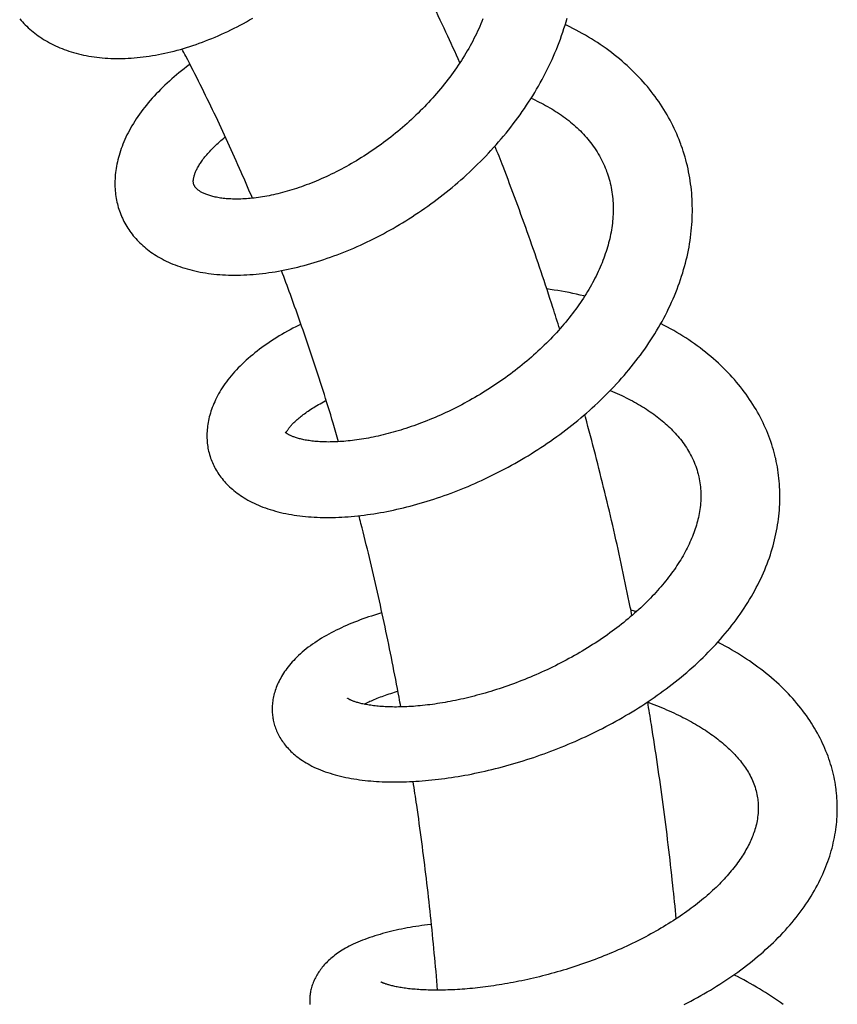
# Model space of a CAD drawing. Header units: millimetres. Extents: x 259 to 1803, y -542 to 1902.
# Tile 42 of 127: x 545 to 601, y 375 to 444. Entities that reach past the tile are written whole.
import ezdxf

# ---------------------------------------------------------------- set-up
doc = ezdxf.new("R2010")
doc.units = ezdxf.units.MM
doc.header["$LTSCALE"] = 30.734
doc.layers.get('0').update_dxf_attribs({"linetype": 'CONTINUOUS'})

msp = doc.modelspace()

# ---------------------------------------------------------------- linework, layer by layer
at = {"color": 7, "linetype": 'CONTINUOUS'}
msp.add_line((556.661, 432.426), (556.65, 432.45), dxfattribs=at)
for points in [[(544.507, 444.031), (544.599, 443.923), (544.694, 443.817), (544.791, 443.713), (544.892, 443.611), (544.995, 443.51), (545.1, 443.411), (545.209, 443.313), (545.32, 443.217), (545.434, 443.123), (545.55, 443.031), (545.669, 442.941), (545.791, 442.852), (545.916, 442.766), (546.043, 442.682), (546.172, 442.599), (546.304, 442.519), (546.439, 442.441), (546.576, 442.366), (546.716, 442.292), (546.858, 442.221), (547.003, 442.151), (547.151, 442.084), (547.302, 442.019), (547.455, 441.957), (547.611, 441.897), (547.77, 441.839), (547.932, 441.784), (548.097, 441.731), (548.264, 441.681), (548.434, 441.634), (548.606, 441.589), (548.781, 441.547), (548.958, 441.508), (549.138, 441.471), (549.32, 441.438), (549.504, 441.407), (549.69, 441.379), (549.878, 441.355), (550.068, 441.333), (550.26, 441.314), (550.453, 441.299), (550.648, 441.286), (550.845, 441.276), (551.042, 441.27), (551.241, 441.267), (551.441, 441.266), (551.643, 441.269), (551.847, 441.275), (552.052, 441.284), (552.26, 441.296), (552.468, 441.311), (552.678, 441.33), (552.89, 441.351), (553.102, 441.376), (553.315, 441.404), (553.529, 441.434), (553.744, 441.468), (553.959, 441.505), (554.175, 441.545), (554.391, 441.588), (554.608, 441.634), (554.825, 441.682), (555.042, 441.734), (555.259, 441.788), (555.477, 441.846), (555.695, 441.906), (555.914, 441.969), (556.133, 442.036), (556.352, 442.105), (556.572, 442.177), (556.792, 442.252), (557.012, 442.33), (557.232, 442.41), (557.453, 442.494), (557.673, 442.581), (557.894, 442.67), (558.114, 442.762), (558.335, 442.856), (558.555, 442.954), (558.774, 443.054), (558.994, 443.157), (559.213, 443.262), (559.432, 443.37), (559.65, 443.481), (559.867, 443.594), (560.084, 443.71), (560.301, 443.828), (560.516, 443.949), (560.731, 444.072)], [(551.622, 430.223), (551.655, 430.15), (551.71, 430.033), (551.768, 429.917), (551.829, 429.803), (551.893, 429.69), (551.96, 429.578), (552.029, 429.467), (552.101, 429.358), (552.176, 429.25), (552.254, 429.143), (552.335, 429.037), (552.418, 428.933), (552.505, 428.83), (552.594, 428.728), (552.686, 428.628), (552.781, 428.529), (552.878, 428.432), (552.979, 428.336), (553.082, 428.242), (553.188, 428.15), (553.297, 428.059), (553.409, 427.969), (553.525, 427.881), (553.643, 427.795), (553.765, 427.71), (553.89, 427.627), (554.019, 427.545), (554.151, 427.465), (554.287, 427.387), (554.425, 427.311), (554.568, 427.236), (554.713, 427.164), (554.862, 427.094), (555.015, 427.026), (555.17, 426.96), (555.329, 426.896), (555.491, 426.835), (555.657, 426.776), (555.825, 426.72), (555.996, 426.666), (556.17, 426.615), (556.347, 426.567), (556.526, 426.521), (556.707, 426.478), (556.891, 426.439), (557.076, 426.402), (557.263, 426.368), (557.453, 426.337), (557.645, 426.308), (557.838, 426.283), (558.035, 426.261), (558.233, 426.241), (558.434, 426.224), (558.637, 426.211), (558.842, 426.2), (559.049, 426.192), (559.257, 426.188), (559.468, 426.186), (559.679, 426.187), (559.892, 426.191), (560.106, 426.198), (560.321, 426.208), (560.537, 426.221), (560.755, 426.237), (560.973, 426.256), (561.192, 426.277), (561.413, 426.301), (561.634, 426.329), (561.855, 426.358), (562.077, 426.391), (562.3, 426.426), (562.523, 426.464), (562.746, 426.505), (562.97, 426.548), (563.193, 426.594), (563.417, 426.643), (563.642, 426.694), (563.867, 426.748), (564.093, 426.805), (564.32, 426.864), (564.547, 426.926), (564.776, 426.991), (565.004, 427.059), (565.234, 427.129), (565.464, 427.202), (565.694, 427.278), (565.924, 427.356), (566.155, 427.437), (566.386, 427.52), (566.617, 427.606), (566.848, 427.695), (567.079, 427.786), (567.311, 427.88), (567.541, 427.976), (567.772, 428.075), (568.003, 428.176), (568.233, 428.28), (568.462, 428.386), (568.691, 428.494), (568.92, 428.605), (569.148, 428.717), (569.375, 428.833), (569.601, 428.95), (569.827, 429.07), (570.052, 429.191), (570.276, 429.316), (570.5, 429.442), (570.723, 429.571), (570.946, 429.703), (571.168, 429.837), (571.39, 429.973), (571.612, 430.112), (571.832, 430.253), (572.052, 430.397), (572.272, 430.543), (572.49, 430.691), (572.708, 430.842), (572.924, 430.995), (573.14, 431.15), (573.355, 431.308), (573.568, 431.467), (573.78, 431.629), (573.991, 431.793), (574.201, 431.959), (574.409, 432.127), (574.615, 432.296), (574.82, 432.468), (575.023, 432.641), (575.225, 432.817), (575.424, 432.994), (575.622, 433.173), (575.818, 433.353), (576.012, 433.535), (576.204, 433.719), (576.394, 433.904), (576.582, 434.092), (576.769, 434.281), (576.954, 434.473), (577.138, 434.667), (577.32, 434.863), (577.5, 435.061), (577.679, 435.261), (577.855, 435.462), (578.03, 435.666), (578.202, 435.871), (578.373, 436.078), (578.541, 436.287), (578.707, 436.498), (578.871, 436.71), (579.032, 436.923), (579.191, 437.138), (579.347, 437.355), (579.501, 437.572), (579.652, 437.791), (579.8, 438.011), (579.946, 438.233), (580.088, 438.455), (580.228, 438.678), (580.365, 438.902), (580.499, 439.127), (580.629, 439.353), (580.757, 439.579), (580.882, 439.806), (581.004, 440.034), (581.123, 440.264), (581.239, 440.494), (581.352, 440.726), (581.463, 440.959), (581.571, 441.194), (581.676, 441.43), (581.778, 441.667), (581.877, 441.905), (581.972, 442.144), (582.065, 442.383), (582.154, 442.623), (582.24, 442.864), (582.322, 443.104), (582.402, 443.346), (582.477, 443.587), (582.55, 443.829), (582.618, 444.07)], [(576.765, 444.026), (576.695, 443.853), (576.622, 443.68), (576.546, 443.507), (576.469, 443.335), (576.389, 443.163), (576.307, 442.992), (576.223, 442.821), (576.137, 442.651), (576.048, 442.481), (575.957, 442.311), (575.864, 442.142), (575.769, 441.973), (575.671, 441.804), (575.572, 441.635), (575.469, 441.467), (575.365, 441.298), (575.258, 441.13), (575.148, 440.962), (575.037, 440.794), (574.923, 440.627), (574.807, 440.46), (574.689, 440.294), (574.568, 440.129), (574.446, 439.964), (574.322, 439.8), (574.196, 439.637), (574.067, 439.474), (573.937, 439.313), (573.805, 439.152), (573.672, 438.993), (573.537, 438.835), (573.4, 438.678), (573.262, 438.522), (573.122, 438.367), (572.98, 438.214), (572.837, 438.062), (572.693, 437.912), (572.547, 437.762), (572.399, 437.614), (572.25, 437.467), (572.099, 437.321), (571.947, 437.176), (571.793, 437.032), (571.637, 436.89), (571.48, 436.748), (571.321, 436.608), (571.161, 436.469), (570.999, 436.332), (570.837, 436.196), (570.673, 436.061), (570.508, 435.929), (570.342, 435.797), (570.175, 435.668), (570.008, 435.54), (569.839, 435.414), (569.67, 435.29), (569.501, 435.168), (569.331, 435.047), (569.16, 434.929), (568.989, 434.813), (568.818, 434.698), (568.647, 434.586), (568.475, 434.475), (568.302, 434.367), (568.129, 434.26), (567.955, 434.154), (567.781, 434.051), (567.606, 433.949), (567.431, 433.85), (567.255, 433.752), (567.079, 433.656), (566.903, 433.562), (566.727, 433.47), (566.551, 433.38), (566.374, 433.291), (566.198, 433.205), (566.022, 433.121), (565.846, 433.039), (565.671, 432.96), (565.496, 432.882), (565.322, 432.807), (565.148, 432.733), (564.976, 432.662), (564.804, 432.594), (564.633, 432.527), (564.463, 432.463), (564.294, 432.401), (564.126, 432.341), (563.958, 432.283), (563.792, 432.227), (563.626, 432.173), (563.461, 432.121), (563.297, 432.072), (563.133, 432.024), (562.971, 431.979), (562.81, 431.935), (562.65, 431.894), (562.491, 431.854), (562.333, 431.817), (562.176, 431.782), (562.021, 431.748), (561.867, 431.717), (561.715, 431.688), (561.565, 431.661), (561.416, 431.635), (561.269, 431.612), (561.124, 431.591), (560.981, 431.572), (560.84, 431.554), (560.701, 431.539), (560.564, 431.525), (560.429, 431.513), (560.297, 431.503), (560.167, 431.495), (560.04, 431.488), (559.915, 431.483), (559.793, 431.48), (559.673, 431.478), (559.555, 431.478), (559.439, 431.48), (559.324, 431.483), (559.212, 431.487), (559.101, 431.493), (558.992, 431.5), (558.886, 431.509), (558.782, 431.519), (558.681, 431.53), (558.582, 431.543), (558.486, 431.556), (558.392, 431.571), (558.301, 431.587), (558.212, 431.604), (558.126, 431.622), (558.043, 431.641), (557.962, 431.66), (557.884, 431.681), (557.808, 431.702), (557.736, 431.724), (557.666, 431.746), (557.599, 431.769), (557.534, 431.793), (557.472, 431.817), (557.412, 431.841), (557.355, 431.866), (557.3, 431.891)], [(590.538, 435.314), (590.495, 435.427), (590.418, 435.624), (590.338, 435.82), (590.255, 436.015), (590.168, 436.21), (590.079, 436.403), (589.985, 436.595), (589.889, 436.785), (589.789, 436.975), (589.687, 437.163), (589.581, 437.35), (589.471, 437.536), (589.359, 437.72), (589.243, 437.903), (589.125, 438.085), (589.003, 438.265), (588.878, 438.443), (588.751, 438.619), (588.62, 438.794), (588.487, 438.967), (588.35, 439.139), (588.21, 439.309), (588.067, 439.477), (587.921, 439.645), (587.771, 439.811), (587.618, 439.975), (587.461, 440.139), (587.302, 440.3), (587.138, 440.461), (586.972, 440.619), (586.802, 440.776), (586.629, 440.931), (586.453, 441.085), (586.273, 441.236), (586.091, 441.386), (585.905, 441.533), (585.717, 441.679), (585.525, 441.823), (585.331, 441.964), (585.134, 442.103), (584.934, 442.24), (584.731, 442.375), (584.526, 442.507), (584.318, 442.637), (584.108, 442.764), (583.896, 442.889), (583.682, 443.011), (583.465, 443.131), (583.246, 443.247), (583.026, 443.362), (582.803, 443.473), (582.578, 443.582), (582.488, 443.624)], [(556.368, 440.857), (556.31, 440.816), (556.129, 440.681), (555.95, 440.544), (555.773, 440.406), (555.599, 440.267), (555.428, 440.127), (555.26, 439.985), (555.095, 439.842), (554.932, 439.698), (554.772, 439.552), (554.615, 439.405), (554.461, 439.257), (554.309, 439.108), (554.161, 438.957), (554.015, 438.805), (553.872, 438.652), (553.732, 438.497), (553.595, 438.341), (553.462, 438.185), (553.331, 438.027), (553.204, 437.868), (553.081, 437.709), (552.961, 437.549), (552.845, 437.389), (552.733, 437.228), (552.625, 437.067), (552.52, 436.906), (552.42, 436.745), (552.323, 436.585), (552.231, 436.424), (552.143, 436.264), (552.058, 436.104), (551.978, 435.944), (551.901, 435.785), (551.828, 435.626), (551.76, 435.467), (551.694, 435.309), (551.633, 435.151), (551.575, 434.994), (551.521, 434.837), (551.471, 434.681), (551.425, 434.526), (551.382, 434.372), (551.342, 434.219), (551.307, 434.066), (551.275, 433.915), (551.246, 433.765), (551.221, 433.616), (551.199, 433.468), (551.181, 433.321), (551.166, 433.175), (551.154, 433.031), (551.145, 432.888), (551.14, 432.746), (551.137, 432.606), (551.138, 432.466), (551.142, 432.329), (551.149, 432.192), (551.158, 432.057), (551.171, 431.924), (551.186, 431.791), (551.205, 431.661), (551.226, 431.531), (551.249, 431.403), (551.276, 431.276), (551.306, 431.15), (551.338, 431.025), (551.373, 430.902), (551.41, 430.779), (551.451, 430.658), (551.494, 430.537)], [(580.117, 438.5), (580.23, 438.45), (580.382, 438.38), (580.533, 438.308), (580.682, 438.235), (580.83, 438.16), (580.976, 438.083), (581.122, 438.005), (581.266, 437.925), (581.409, 437.843), (581.55, 437.76), (581.689, 437.675), (581.826, 437.589), (581.961, 437.501), (582.095, 437.412), (582.226, 437.322), (582.356, 437.23), (582.484, 437.136), (582.61, 437.041), (582.733, 436.944), (582.855, 436.847), (582.975, 436.747), (583.093, 436.646), (583.208, 436.544), (583.322, 436.44), (583.434, 436.334), (583.544, 436.226), (583.652, 436.117), (583.758, 436.006), (583.862, 435.893), (583.964, 435.778), (584.064, 435.66), (584.162, 435.541), (584.258, 435.419), (584.353, 435.295), (584.445, 435.168), (584.535, 435.039), (584.623, 434.907), (584.708, 434.774), (584.791, 434.638), (584.87, 434.501), (584.947, 434.363), (585.021, 434.222), (585.091, 434.081), (585.159, 433.939), (585.223, 433.796), (585.284, 433.652)], [(556.65, 432.45), (556.639, 432.476), (556.628, 432.506), (556.619, 432.535), (556.612, 432.563), (556.606, 432.59), (556.602, 432.618), (556.598, 432.645), (556.596, 432.674), (556.595, 432.704), (556.595, 432.736), (556.596, 432.77), (556.598, 432.806), (556.602, 432.843), (556.607, 432.883), (556.614, 432.924), (556.623, 432.968), (556.633, 433.013), (556.645, 433.06), (556.659, 433.108), (556.674, 433.158), (556.692, 433.209), (556.711, 433.262), (556.731, 433.315), (556.754, 433.37), (556.778, 433.426), (556.805, 433.483), (556.833, 433.542), (556.864, 433.603), (556.897, 433.665), (556.932, 433.729), (556.97, 433.793), (557.01, 433.859), (557.051, 433.926), (557.095, 433.993), (557.141, 434.062), (557.189, 434.131), (557.239, 434.201), (557.292, 434.272), (557.348, 434.344), (557.406, 434.417), (557.466, 434.492), (557.53, 434.568), (557.596, 434.645), (557.665, 434.723), (557.737, 434.802), (557.812, 434.882), (557.889, 434.963), (557.969, 435.045), (558.052, 435.127), (558.138, 435.211), (558.227, 435.294), (558.318, 435.378), (558.413, 435.463), (558.509, 435.548), (558.609, 435.634), (558.712, 435.719), (558.817, 435.805), (558.825, 435.812)], [(590.775, 434.608), (590.712, 434.809), (590.646, 435.009), (590.576, 435.208), (590.538, 435.314)], [(591.148, 428.366), (591.184, 428.59), (591.216, 428.814), (591.244, 429.037), (591.269, 429.261), (591.29, 429.484), (591.308, 429.706), (591.322, 429.929), (591.333, 430.15), (591.341, 430.371), (591.345, 430.592), (591.345, 430.812), (591.342, 431.031), (591.335, 431.249), (591.326, 431.467), (591.312, 431.683), (591.296, 431.899), (591.275, 432.114), (591.252, 432.328), (591.225, 432.54), (591.195, 432.752), (591.162, 432.962), (591.125, 433.172), (591.085, 433.38), (591.041, 433.587), (590.995, 433.793), (590.945, 433.999), (590.892, 434.203), (590.835, 434.406), (590.775, 434.608)], [(585.377, 433.411), (585.411, 433.318), (585.461, 433.173), (585.507, 433.026), (585.551, 432.878), (585.592, 432.729), (585.629, 432.58), (585.663, 432.429), (585.694, 432.277), (585.722, 432.125), (585.747, 431.972), (585.769, 431.818), (585.787, 431.663), (585.802, 431.508), (585.815, 431.353), (585.824, 431.198), (585.83, 431.042), (585.833, 430.886), (585.834, 430.73), (585.831, 430.575), (585.825, 430.419), (585.817, 430.264), (585.806, 430.108), (585.792, 429.953), (585.775, 429.798), (585.756, 429.642), (585.734, 429.487), (585.709, 429.332), (585.682, 429.179), (585.653, 429.026), (585.621, 428.875), (585.587, 428.725), (585.551, 428.576), (585.513, 428.426), (585.472, 428.276), (585.428, 428.124), (585.382, 427.972), (585.333, 427.82), (585.282, 427.667), (585.229, 427.514), (585.172, 427.36), (585.114, 427.206), (585.053, 427.052), (584.99, 426.898), (584.924, 426.744), (584.855, 426.589), (584.785, 426.434), (584.711, 426.279), (584.636, 426.124), (584.558, 425.969), (584.477, 425.814), (584.395, 425.659), (584.31, 425.504), (584.222, 425.349), (584.133, 425.195), (584.041, 425.041), (583.948, 424.888), (583.852, 424.735), (583.754, 424.583), (583.654, 424.431), (583.552, 424.28), (583.448, 424.129), (583.342, 423.979), (583.233, 423.828), (583.122, 423.677), (583.008, 423.526), (582.891, 423.375), (582.772, 423.224), (582.651, 423.073), (582.528, 422.922), (582.402, 422.772), (582.274, 422.623), (582.145, 422.474), (582.013, 422.325), (581.879, 422.178), (581.743, 422.031), (581.605, 421.884), (581.465, 421.739), (581.324, 421.594), (581.18, 421.45), (581.035, 421.308), (580.889, 421.166), (580.74, 421.025), (580.591, 420.886), (580.439, 420.747), (580.287, 420.61), (580.132, 420.474), (579.977, 420.339), (579.82, 420.206), (579.661, 420.073), (579.5, 419.941), (579.338, 419.81), (579.174, 419.68), (579.008, 419.551), (578.841, 419.423), (578.672, 419.297), (578.502, 419.171), (578.331, 419.047), (578.158, 418.923), (577.984, 418.802), (577.809, 418.681), (577.633, 418.562), (577.456, 418.445), (577.278, 418.329), (577.1, 418.215), (576.921, 418.102), (576.741, 417.991), (576.56, 417.882), (576.38, 417.774), (576.198, 417.668), (576.016, 417.564), (575.834, 417.461), (575.651, 417.36), (575.468, 417.261), (575.284, 417.164), (575.1, 417.068), (574.915, 416.973), (574.73, 416.881), (574.545, 416.79), (574.359, 416.701), (574.173, 416.613), (573.986, 416.527), (573.8, 416.443), (573.613, 416.36), (573.426, 416.28), (573.239, 416.201), (573.053, 416.124), (572.866, 416.049), (572.681, 415.975), (572.495, 415.904), (572.31, 415.835), (572.126, 415.767), (571.943, 415.702), (571.76, 415.638), (571.578, 415.576), (571.397, 415.516), (571.216, 415.459), (571.037, 415.403), (570.858, 415.349), (570.681, 415.297), (570.504, 415.246), (570.328, 415.198), (570.153, 415.152), (569.979, 415.107), (569.807, 415.064), (569.635, 415.023), (569.464, 414.984), (569.294, 414.947), (569.125, 414.911), (568.958, 414.878), (568.792, 414.846), (568.628, 414.816), (568.465, 414.787), (568.303, 414.761), (568.143, 414.736), (567.985, 414.714), (567.829, 414.692), (567.675, 414.673), (567.523, 414.655), (567.373, 414.64), (567.225, 414.625), (567.079, 414.613), (566.936, 414.602), (566.795, 414.593), (566.656, 414.585), (566.52, 414.579), (566.386, 414.574), (566.255, 414.571), (566.126, 414.569), (565.999, 414.568), (565.874, 414.569), (565.752, 414.572), (565.632, 414.575), (565.514, 414.58), (565.397, 414.587), (565.284, 414.594), (565.173, 414.603), (565.064, 414.613), (564.959, 414.623), (564.856, 414.635), (564.755, 414.648), (564.658, 414.662), (564.563, 414.677), (564.471, 414.692), (564.383, 414.708), (564.297, 414.725), (564.214, 414.743), (564.133, 414.761), (564.056, 414.779), (563.982, 414.799), (563.911, 414.818), (563.843, 414.838), (563.778, 414.858), (563.715, 414.878), (563.656, 414.898), (563.6, 414.918), (563.546, 414.939), (563.495, 414.959), (563.448, 414.979), (563.402, 414.998)], [(585.284, 433.652), (585.341, 433.508), (585.377, 433.411)], [(557.3, 431.891), (557.247, 431.917), (557.197, 431.943), (557.149, 431.969), (557.103, 431.996), (557.06, 432.023), (557.019, 432.049), (556.98, 432.076), (556.943, 432.103), (556.909, 432.13), (556.877, 432.157), (556.847, 432.184), (556.82, 432.211), (556.794, 432.237), (556.77, 432.263), (556.748, 432.29), (556.728, 432.316), (556.71, 432.343), (556.692, 432.37), (556.676, 432.397), (556.661, 432.426)], [(551.494, 430.537), (551.54, 430.418), (551.588, 430.299), (551.622, 430.223)], [(557.741, 413.633), (557.763, 413.561), (557.799, 413.453), (557.838, 413.346), (557.88, 413.24), (557.924, 413.134), (557.971, 413.029), (558.021, 412.925), (558.073, 412.821), (558.129, 412.718), (558.187, 412.616), (558.249, 412.514), (558.313, 412.413), (558.38, 412.313), (558.45, 412.214), (558.523, 412.116), (558.599, 412.018), (558.679, 411.921), (558.761, 411.826), (558.846, 411.731), (558.935, 411.637), (559.027, 411.545), (559.122, 411.453), (559.22, 411.363), (559.321, 411.274), (559.426, 411.186), (559.535, 411.099), (559.646, 411.013), (559.762, 410.929), (559.881, 410.846), (560.004, 410.765), (560.13, 410.685), (560.261, 410.607), (560.395, 410.53), (560.534, 410.455), (560.676, 410.381), (560.822, 410.309), (560.973, 410.24), (561.127, 410.172), (561.285, 410.106), (561.447, 410.043), (561.612, 409.982), (561.781, 409.923), (561.953, 409.867), (562.129, 409.813), (562.307, 409.762), (562.488, 409.714), (562.672, 409.668), (562.858, 409.625), (563.046, 409.585), (563.236, 409.548), (563.427, 409.514), (563.62, 409.483), (563.814, 409.454), (564.01, 409.428), (564.207, 409.405), (564.407, 409.384), (564.608, 409.366), (564.812, 409.35), (565.017, 409.338), (565.225, 409.328), (565.434, 409.32), (565.644, 409.315), (565.856, 409.313), (566.07, 409.313), (566.284, 409.316), (566.5, 409.321), (566.717, 409.329), (566.935, 409.34), (567.154, 409.352), (567.375, 409.368), (567.596, 409.385), (567.818, 409.406), (568.042, 409.428), (568.265, 409.453), (568.49, 409.48), (568.715, 409.51), (568.941, 409.542), (569.168, 409.576), (569.395, 409.613), (569.622, 409.652), (569.85, 409.693), (570.078, 409.737), (570.307, 409.782), (570.536, 409.831), (570.766, 409.881), (570.997, 409.934), (571.23, 409.989), (571.463, 410.047), (571.697, 410.107), (571.931, 410.169), (572.167, 410.234), (572.402, 410.301), (572.639, 410.371), (572.875, 410.443), (573.112, 410.517), (573.35, 410.593), (573.588, 410.672), (573.825, 410.753), (574.063, 410.836), (574.301, 410.921), (574.539, 411.009), (574.777, 411.099), (575.014, 411.191), (575.251, 411.285), (575.488, 411.381), (575.724, 411.479), (575.96, 411.58), (576.195, 411.682), (576.43, 411.787), (576.664, 411.893), (576.898, 412.002), (577.131, 412.113), (577.364, 412.226), (577.597, 412.341), (577.829, 412.458), (578.061, 412.578), (578.293, 412.7), (578.524, 412.825), (578.755, 412.951), (578.985, 413.08), (579.215, 413.211), (579.444, 413.344), (579.673, 413.479), (579.901, 413.617), (580.127, 413.756), (580.353, 413.898), (580.578, 414.041), (580.801, 414.187), (581.024, 414.334), (581.245, 414.484), (581.464, 414.635), (581.683, 414.788), (581.899, 414.943), (582.115, 415.1), (582.328, 415.258), (582.54, 415.418), (582.75, 415.58), (582.958, 415.744), (583.165, 415.909), (583.369, 416.075), (583.572, 416.244), (583.773, 416.414), (583.973, 416.587), (584.171, 416.761), (584.369, 416.938), (584.564, 417.117), (584.758, 417.297), (584.95, 417.48), (585.141, 417.665), (585.329, 417.851), (585.516, 418.039), (585.7, 418.229), (585.882, 418.42), (586.062, 418.613), (586.24, 418.808), (586.415, 419.004), (586.588, 419.202), (586.759, 419.401), (586.927, 419.602), (587.093, 419.804), (587.255, 420.007), (587.416, 420.212), (587.573, 420.417), (587.728, 420.624), (587.879, 420.832), (588.028, 421.041), (588.173, 421.251), (588.316, 421.462), (588.455, 421.674), (588.592, 421.886), (588.725, 422.1), (588.856, 422.315), (588.984, 422.531), (589.109, 422.749), (589.231, 422.968), (589.35, 423.188), (589.466, 423.409), (589.579, 423.632), (589.689, 423.855), (589.795, 424.079), (589.899, 424.304), (589.999, 424.529), (590.095, 424.755), (590.188, 424.981), (590.277, 425.208), (590.363, 425.434), (590.445, 425.661), (590.524, 425.888), (590.599, 426.115), (590.67, 426.342), (590.738, 426.568), (590.802, 426.795), (590.862, 427.02), (590.919, 427.245), (590.972, 427.47), (591.021, 427.695), (591.067, 427.919), (591.11, 428.143), (591.148, 428.366)], [(583.849, 424.73), (583.791, 424.744), (583.534, 424.803), (583.276, 424.86), (583.017, 424.915), (582.758, 424.967), (582.498, 425.016), (582.237, 425.063), (581.976, 425.108), (581.714, 425.15), (581.451, 425.19), (581.212, 425.224)], [(564.093, 422.767), (563.926, 422.685), (563.727, 422.585), (563.53, 422.483), (563.336, 422.379), (563.144, 422.274), (562.955, 422.167), (562.769, 422.06), (562.585, 421.951), (562.404, 421.84), (562.226, 421.729), (562.05, 421.615), (561.877, 421.501), (561.706, 421.384), (561.538, 421.266), (561.371, 421.146), (561.207, 421.024), (561.045, 420.9), (560.886, 420.775), (560.729, 420.648), (560.576, 420.52), (560.425, 420.39), (560.278, 420.258), (560.133, 420.126), (559.993, 419.992), (559.856, 419.857), (559.722, 419.721), (559.593, 419.585), (559.467, 419.447), (559.345, 419.309), (559.228, 419.171), (559.114, 419.032), (559.005, 418.892), (558.9, 418.753), (558.799, 418.613), (558.702, 418.474), (558.61, 418.335), (558.523, 418.196), (558.439, 418.058), (558.36, 417.92), (558.285, 417.783), (558.214, 417.647), (558.147, 417.511), (558.084, 417.376), (558.025, 417.241), (557.969, 417.107), (557.917, 416.973), (557.869, 416.84), (557.824, 416.708), (557.783, 416.577), (557.745, 416.446), (557.711, 416.316), (557.68, 416.187), (557.652, 416.059), (557.628, 415.932), (557.607, 415.805), (557.589, 415.68), (557.574, 415.556), (557.562, 415.432), (557.553, 415.31), (557.547, 415.188), (557.544, 415.068), (557.543, 414.948), (557.546, 414.83), (557.551, 414.713), (557.559, 414.597), (557.57, 414.482), (557.584, 414.368), (557.6, 414.255), (557.618, 414.144), (557.64, 414.033), (557.664, 413.923), (557.69, 413.814)], [(597.119, 413.523), (597.09, 413.641), (597.04, 413.833), (596.986, 414.024), (596.93, 414.215), (596.87, 414.406), (596.806, 414.596), (596.739, 414.786), (596.669, 414.975), (596.595, 415.163), (596.518, 415.351), (596.438, 415.538), (596.354, 415.724), (596.267, 415.909), (596.176, 416.094), (596.082, 416.278), (595.985, 416.461), (595.884, 416.644), (595.78, 416.825), (595.673, 417.005), (595.562, 417.185), (595.448, 417.362), (595.331, 417.539), (595.211, 417.715), (595.087, 417.889), (594.96, 418.063), (594.829, 418.235), (594.695, 418.406), (594.558, 418.576), (594.417, 418.745), (594.272, 418.913), (594.124, 419.08), (593.972, 419.245), (593.817, 419.409), (593.659, 419.572), (593.496, 419.733), (593.331, 419.893), (593.162, 420.052), (592.989, 420.209), (592.813, 420.364), (592.634, 420.518), (592.451, 420.669), (592.266, 420.82), (592.077, 420.968), (591.885, 421.114), (591.69, 421.258), (591.493, 421.4), (591.293, 421.54), (591.09, 421.677), (590.885, 421.813), (590.678, 421.945), (590.469, 422.075), (590.257, 422.203), (590.043, 422.328), (589.827, 422.451), (589.609, 422.572), (589.388, 422.69), (589.165, 422.806), (589.146, 422.816)], [(585.622, 418.149), (585.782, 418.083), (585.946, 418.013), (586.107, 417.943), (586.266, 417.872), (586.422, 417.799), (586.576, 417.726), (586.728, 417.652), (586.877, 417.577), (587.025, 417.502), (587.17, 417.424), (587.314, 417.346), (587.456, 417.267), (587.597, 417.186), (587.735, 417.104), (587.872, 417.021), (588.007, 416.937), (588.14, 416.852), (588.271, 416.766), (588.4, 416.68), (588.526, 416.592), (588.65, 416.503), (588.773, 416.414), (588.893, 416.323), (589.011, 416.232), (589.126, 416.14), (589.24, 416.047), (589.351, 415.953), (589.46, 415.859), (589.566, 415.764), (589.67, 415.668), (589.771, 415.572), (589.87, 415.475), (589.968, 415.377), (590.063, 415.278), (590.157, 415.177), (590.249, 415.075), (590.34, 414.971), (590.429, 414.864), (590.517, 414.756), (590.603, 414.645), (590.688, 414.532), (590.771, 414.417), (590.852, 414.299), (590.931, 414.18), (591.007, 414.058), (591.082, 413.935), (591.154, 413.809), (591.223, 413.682), (591.289, 413.553), (591.353, 413.422), (591.413, 413.29), (591.471, 413.157), (591.525, 413.023), (591.576, 412.887), (591.623, 412.751), (591.668, 412.614), (591.708, 412.477), (591.746, 412.339), (591.771, 412.24)], [(563.048, 415.205), (563.055, 415.219), (563.066, 415.241), (563.078, 415.265), (563.093, 415.291), (563.109, 415.319), (563.127, 415.349), (563.147, 415.38), (563.169, 415.413), (563.193, 415.448), (563.219, 415.485), (563.247, 415.523), (563.278, 415.562), (563.31, 415.603), (563.345, 415.645), (563.383, 415.689), (563.422, 415.733), (563.464, 415.779), (563.507, 415.826), (563.554, 415.873), (563.603, 415.922), (563.654, 415.973), (563.709, 416.024), (563.766, 416.077), (563.827, 416.132), (563.89, 416.187), (563.957, 416.243), (564.027, 416.301), (564.099, 416.359), (564.175, 416.419), (564.253, 416.478), (564.334, 416.539), (564.419, 416.6), (564.506, 416.662), (564.596, 416.725), (564.69, 416.787), (564.786, 416.851), (564.885, 416.914), (564.987, 416.978), (565.091, 417.042), (565.199, 417.106), (565.31, 417.17), (565.423, 417.235), (565.539, 417.299), (565.657, 417.363), (565.778, 417.427), (565.847, 417.462)], [(563.402, 414.998), (563.36, 415.018), (563.32, 415.037), (563.282, 415.056), (563.247, 415.075), (563.213, 415.094), (563.182, 415.112), (563.153, 415.13), (563.127, 415.147), (563.103, 415.164), (563.081, 415.179), (563.062, 415.194), (563.045, 415.208), (563.03, 415.22), (563.018, 415.231), (563.008, 415.241), (563, 415.249), (562.994, 415.256)], [(557.69, 413.814), (557.72, 413.707), (557.741, 413.633)], [(597.227, 413.026), (597.187, 413.22), (597.145, 413.413), (597.119, 413.523)], [(596.704, 406.514), (596.774, 406.723), (596.841, 406.931), (596.904, 407.139), (596.964, 407.347), (597.02, 407.554), (597.072, 407.761), (597.121, 407.967), (597.166, 408.174), (597.208, 408.381), (597.246, 408.587), (597.281, 408.794), (597.313, 409), (597.341, 409.207), (597.366, 409.413), (597.387, 409.619), (597.404, 409.824), (597.418, 410.029), (597.429, 410.234), (597.437, 410.438), (597.441, 410.641), (597.441, 410.844), (597.438, 411.046), (597.432, 411.247), (597.422, 411.448), (597.41, 411.648), (597.393, 411.847), (597.374, 412.046), (597.351, 412.244), (597.325, 412.44), (597.295, 412.636), (597.263, 412.832), (597.227, 413.026)], [(591.77, 412.24), (591.792, 412.145), (591.821, 412.008), (591.847, 411.869), (591.87, 411.729), (591.889, 411.588), (591.905, 411.446), (591.918, 411.304), (591.927, 411.161), (591.934, 411.017), (591.936, 410.874), (591.936, 410.73), (591.932, 410.587), (591.926, 410.444), (591.916, 410.301), (591.903, 410.16), (591.887, 410.019), (591.869, 409.878), (591.848, 409.738), (591.824, 409.599), (591.797, 409.459), (591.767, 409.321), (591.735, 409.183), (591.701, 409.046), (591.665, 408.911), (591.626, 408.778), (591.586, 408.646), (591.543, 408.515), (591.499, 408.385), (591.452, 408.254), (591.402, 408.123), (591.35, 407.99), (591.295, 407.857), (591.238, 407.724), (591.178, 407.59), (591.116, 407.456), (591.052, 407.321), (590.985, 407.186), (590.915, 407.052), (590.843, 406.917), (590.769, 406.781), (590.693, 406.646), (590.613, 406.511), (590.532, 406.375), (590.448, 406.24), (590.362, 406.104), (590.273, 405.968), (590.182, 405.832), (590.089, 405.697), (589.993, 405.562), (589.896, 405.427), (589.796, 405.292), (589.694, 405.158), (589.59, 405.025), (589.484, 404.891), (589.376, 404.758), (589.266, 404.626), (589.153, 404.493), (589.037, 404.36), (588.919, 404.227), (588.799, 404.093), (588.676, 403.96), (588.55, 403.827), (588.422, 403.694), (588.292, 403.561), (588.159, 403.429), (588.024, 403.297), (587.887, 403.165), (587.748, 403.034), (587.606, 402.903), (587.463, 402.773), (587.317, 402.643), (587.17, 402.514), (587.021, 402.386), (586.869, 402.259), (586.716, 402.132), (586.562, 402.007), (586.405, 401.882), (586.247, 401.758), (586.088, 401.636), (585.926, 401.514), (585.764, 401.393), (585.599, 401.273), (585.433, 401.154), (585.265, 401.036), (585.095, 400.919), (584.924, 400.803), (584.751, 400.687), (584.577, 400.573), (584.401, 400.459), (584.223, 400.347), (584.044, 400.236), (583.864, 400.125), (583.682, 400.016), (583.498, 399.908), (583.314, 399.801), (583.128, 399.696), (582.942, 399.591), (582.754, 399.488), (582.566, 399.387), (582.377, 399.287), (582.188, 399.188), (581.997, 399.091), (581.807, 398.995), (581.615, 398.901), (581.423, 398.808), (581.231, 398.717), (581.038, 398.627), (580.844, 398.539), (580.651, 398.452), (580.456, 398.367), (580.262, 398.283), (580.066, 398.201), (579.871, 398.12), (579.675, 398.041), (579.478, 397.963), (579.281, 397.887), (579.084, 397.812), (578.886, 397.738), (578.689, 397.666), (578.491, 397.596), (578.294, 397.527), (578.096, 397.46), (577.899, 397.395), (577.703, 397.331), (577.507, 397.269), (577.311, 397.208), (577.116, 397.15), (576.921, 397.093), (576.728, 397.037), (576.535, 396.984), (576.344, 396.932), (576.154, 396.882), (575.965, 396.834), (575.777, 396.787), (575.59, 396.742), (575.404, 396.699), (575.218, 396.657), (575.033, 396.617), (574.849, 396.579), (574.665, 396.542), (574.483, 396.506), (574.302, 396.473), (574.122, 396.44), (573.943, 396.41), (573.765, 396.381), (573.588, 396.353), (573.413, 396.327), (573.24, 396.303), (573.068, 396.28), (572.898, 396.259), (572.73, 396.24), (572.563, 396.222), (572.399, 396.205), (572.236, 396.19), (572.076, 396.177), (571.917, 396.165), (571.761, 396.154), (571.608, 396.145), (571.457, 396.137), (571.309, 396.131), (571.163, 396.126), (571.019, 396.123), (570.878, 396.12), (570.739, 396.119), (570.602, 396.119), (570.468, 396.121), (570.335, 396.123), (570.205, 396.127), (570.077, 396.132), (569.952, 396.138), (569.829, 396.145), (569.708, 396.153), (569.591, 396.163), (569.476, 396.173), (569.364, 396.184), (569.255, 396.196), (569.149, 396.208), (569.045, 396.222), (568.945, 396.236), (568.848, 396.251), (568.754, 396.267), (568.663, 396.283), (568.576, 396.299), (568.491, 396.316), (568.41, 396.334), (568.332, 396.351), (568.257, 396.369), (568.186, 396.387), (568.118, 396.405), (568.053, 396.423), (567.991, 396.442), (567.932, 396.46), (567.877, 396.478), (567.824, 396.496), (567.774, 396.513), (567.727, 396.531), (567.683, 396.548), (567.641, 396.565), (567.602, 396.581)], [(562.148, 395.271), (562.161, 395.206), (562.181, 395.111), (562.204, 395.017), (562.229, 394.923), (562.257, 394.83), (562.288, 394.736), (562.321, 394.643), (562.357, 394.55), (562.395, 394.457), (562.436, 394.365), (562.48, 394.273), (562.526, 394.181), (562.575, 394.089), (562.627, 393.998), (562.682, 393.908), (562.74, 393.817), (562.8, 393.728), (562.864, 393.639), (562.93, 393.55), (563, 393.462), (563.072, 393.375), (563.147, 393.288), (563.226, 393.202), (563.308, 393.117), (563.393, 393.032), (563.482, 392.948), (563.574, 392.865), (563.67, 392.783), (563.769, 392.702), (563.873, 392.621), (563.98, 392.541), (564.092, 392.462), (564.208, 392.384), (564.328, 392.307), (564.453, 392.231), (564.583, 392.156), (564.717, 392.083), (564.856, 392.011), (564.999, 391.94), (565.147, 391.871), (565.3, 391.805), (565.457, 391.739), (565.619, 391.676), (565.784, 391.616), (565.954, 391.557), (566.126, 391.501), (566.302, 391.448), (566.48, 391.397), (566.66, 391.349), (566.842, 391.304), (567.027, 391.261), (567.213, 391.221), (567.4, 391.183), (567.589, 391.148), (567.779, 391.116), (567.97, 391.086), (568.162, 391.058), (568.356, 391.033), (568.551, 391.01), (568.748, 390.989), (568.946, 390.971), (569.145, 390.955), (569.346, 390.94), (569.548, 390.928), (569.752, 390.918), (569.958, 390.911), (570.165, 390.905), (570.374, 390.901), (570.584, 390.9), (570.796, 390.9), (571.009, 390.903), (571.224, 390.907), (571.44, 390.914), (571.657, 390.922), (571.875, 390.933), (572.094, 390.945), (572.314, 390.959), (572.536, 390.976), (572.758, 390.994), (572.982, 391.014), (573.206, 391.037), (573.432, 391.061), (573.658, 391.087), (573.886, 391.115), (574.114, 391.145), (574.342, 391.177), (574.571, 391.211), (574.801, 391.246), (575.031, 391.284), (575.262, 391.323), (575.495, 391.365), (575.728, 391.408), (575.963, 391.454), (576.199, 391.501), (576.435, 391.551), (576.673, 391.603), (576.911, 391.656), (577.15, 391.712), (577.39, 391.769), (577.631, 391.829), (577.872, 391.891), (578.113, 391.954), (578.355, 392.02), (578.597, 392.087), (578.84, 392.157), (579.082, 392.228), (579.325, 392.301), (579.567, 392.376), (579.81, 392.454), (580.053, 392.532), (580.295, 392.613), (580.537, 392.696), (580.778, 392.78), (581.02, 392.866), (581.26, 392.955), (581.501, 393.044), (581.741, 393.136), (581.98, 393.23), (582.22, 393.325), (582.459, 393.423), (582.699, 393.523), (582.938, 393.624), (583.177, 393.728), (583.416, 393.834), (583.654, 393.941), (583.893, 394.051), (584.131, 394.163), (584.368, 394.277), (584.605, 394.392), (584.842, 394.51), (585.077, 394.629), (585.312, 394.751), (585.546, 394.874), (585.779, 394.999), (586.011, 395.126), (586.241, 395.255), (586.471, 395.386), (586.699, 395.518), (586.926, 395.652), (587.152, 395.788), (587.376, 395.925), (587.599, 396.064), (587.82, 396.205), (588.039, 396.347), (588.256, 396.491), (588.472, 396.636), (588.687, 396.784), (588.9, 396.933), (589.111, 397.084), (589.322, 397.237), (589.531, 397.391), (589.738, 397.548), (589.945, 397.707), (590.149, 397.868), (590.352, 398.03), (590.553, 398.194), (590.752, 398.36), (590.95, 398.528), (591.145, 398.698), (591.339, 398.869), (591.53, 399.042), (591.719, 399.216), (591.906, 399.393), (592.091, 399.57), (592.273, 399.75), (592.453, 399.93), (592.63, 400.112), (592.804, 400.296), (592.976, 400.48), (593.145, 400.666), (593.311, 400.853), (593.474, 401.042), (593.634, 401.231), (593.791, 401.422), (593.946, 401.614), (594.097, 401.807), (594.246, 402.002), (594.392, 402.197), (594.535, 402.395), (594.675, 402.593), (594.812, 402.793), (594.946, 402.994), (595.077, 403.196), (595.205, 403.399), (595.329, 403.603), (595.451, 403.808), (595.568, 404.014), (595.683, 404.221), (595.794, 404.428), (595.901, 404.635), (596.005, 404.843), (596.105, 405.052), (596.202, 405.261), (596.295, 405.47), (596.384, 405.679), (596.469, 405.888), (596.551, 406.097), (596.629, 406.306), (596.704, 406.514)], [(569.736, 402.68), (569.623, 402.647), (569.415, 402.584), (569.209, 402.52), (569.005, 402.454), (568.803, 402.387), (568.603, 402.318), (568.405, 402.248), (568.21, 402.177), (568.017, 402.104), (567.827, 402.029), (567.638, 401.954), (567.452, 401.876), (567.268, 401.797), (567.085, 401.716), (566.905, 401.633), (566.726, 401.549), (566.549, 401.463), (566.374, 401.374), (566.201, 401.284), (566.03, 401.192), (565.861, 401.098), (565.695, 401.002), (565.53, 400.904), (565.368, 400.803), (565.209, 400.701), (565.053, 400.597), (564.899, 400.491), (564.749, 400.383), (564.602, 400.274), (564.458, 400.163), (564.319, 400.051), (564.185, 399.938), (564.055, 399.824), (563.93, 399.71), (563.81, 399.596), (563.695, 399.482), (563.586, 399.367), (563.481, 399.254), (563.381, 399.14), (563.286, 399.027), (563.196, 398.915), (563.11, 398.803), (563.029, 398.691), (562.951, 398.58), (562.877, 398.469), (562.808, 398.358), (562.742, 398.247), (562.679, 398.137), (562.62, 398.027), (562.565, 397.918), (562.513, 397.809), (562.464, 397.7), (562.419, 397.591), (562.376, 397.483), (562.337, 397.375), (562.3, 397.268), (562.267, 397.16), (562.237, 397.054), (562.209, 396.948), (562.185, 396.842), (562.163, 396.737), (562.144, 396.632), (562.128, 396.529), (562.115, 396.425), (562.104, 396.323), (562.096, 396.221), (562.09, 396.12), (562.088, 396.02), (562.087, 395.92), (562.089, 395.821), (562.094, 395.723), (562.101, 395.626), (562.11, 395.529), (562.122, 395.434)], [(587.446, 402.758), (587.397, 402.771), (587.144, 402.835), (587.065, 402.854)], [(601.352, 390.404), (601.336, 390.52), (601.309, 390.701), (601.278, 390.882), (601.245, 391.063), (601.207, 391.243), (601.167, 391.424), (601.123, 391.605), (601.076, 391.786), (601.025, 391.966), (600.971, 392.147), (600.914, 392.328), (600.853, 392.508), (600.789, 392.688), (600.721, 392.869), (600.649, 393.048), (600.575, 393.228), (600.496, 393.408), (600.414, 393.587), (600.329, 393.766), (600.24, 393.944), (600.148, 394.122), (600.052, 394.3), (599.952, 394.477), (599.849, 394.653), (599.743, 394.828), (599.633, 395.002), (599.519, 395.176), (599.403, 395.349), (599.282, 395.521), (599.158, 395.693), (599.03, 395.863), (598.899, 396.033), (598.763, 396.203), (598.624, 396.371), (598.481, 396.539), (598.334, 396.705), (598.184, 396.871), (598.03, 397.035), (597.872, 397.199), (597.711, 397.361), (597.546, 397.522), (597.378, 397.681), (597.206, 397.839), (597.031, 397.995), (596.852, 398.15), (596.671, 398.303), (596.486, 398.454), (596.298, 398.604), (596.108, 398.752), (595.914, 398.897), (595.718, 399.041), (595.52, 399.182), (595.319, 399.322), (595.115, 399.459), (594.91, 399.594), (594.703, 399.726), (594.494, 399.856), (594.283, 399.983), (594.071, 400.109), (593.856, 400.232), (593.639, 400.353), (593.42, 400.472), (593.198, 400.59), (593.114, 400.633)], [(568.494, 396.316), (568.55, 396.345), (568.632, 396.386), (568.717, 396.428), (568.806, 396.471), (568.898, 396.514), (568.993, 396.557), (569.091, 396.601), (569.192, 396.644), (569.295, 396.687), (569.402, 396.731), (569.511, 396.774), (569.624, 396.817), (569.739, 396.86), (569.856, 396.903), (569.977, 396.945), (570.099, 396.987), (570.224, 397.029), (570.352, 397.07), (570.482, 397.11), (570.615, 397.151), (570.75, 397.191), (570.839, 397.216)], [(567.602, 396.581), (567.566, 396.597), (567.533, 396.613), (567.502, 396.628), (567.474, 396.642), (567.448, 396.655), (567.425, 396.668), (567.405, 396.68), (567.387, 396.69), (567.371, 396.7), (567.358, 396.708), (567.347, 396.716), (567.338, 396.722), (567.332, 396.727), (567.331, 396.728)], [(588.239, 396.445), (588.303, 396.422), (588.486, 396.355), (588.668, 396.287), (588.848, 396.218), (589.026, 396.148), (589.202, 396.076), (589.376, 396.004), (589.549, 395.931), (589.718, 395.857), (589.886, 395.782), (590.052, 395.707), (590.215, 395.631), (590.375, 395.554), (590.533, 395.476), (590.689, 395.398), (590.842, 395.319), (590.993, 395.24), (591.142, 395.16), (591.288, 395.08), (591.432, 394.999), (591.573, 394.917), (591.713, 394.835), (591.85, 394.751), (591.986, 394.668), (592.12, 394.583), (592.251, 394.497), (592.381, 394.411), (592.508, 394.325), (592.632, 394.238), (592.755, 394.151), (592.874, 394.063), (592.992, 393.975), (593.107, 393.887), (593.219, 393.798), (593.329, 393.709), (593.437, 393.62), (593.542, 393.531), (593.645, 393.442), (593.745, 393.353), (593.843, 393.263), (593.938, 393.173), (594.031, 393.083), (594.122, 392.993), (594.21, 392.903), (594.295, 392.814), (594.378, 392.724), (594.458, 392.634), (594.537, 392.544), (594.614, 392.453), (594.69, 392.36), (594.765, 392.266), (594.838, 392.17), (594.909, 392.073), (594.979, 391.974), (595.048, 391.874), (595.115, 391.772), (595.18, 391.668), (595.243, 391.563), (595.304, 391.456), (595.363, 391.347), (595.42, 391.236), (595.475, 391.123), (595.527, 391.008), (595.577, 390.89), (595.625, 390.771), (595.669, 390.65), (595.711, 390.528), (595.748, 390.405), (595.783, 390.281), (595.814, 390.158), (595.841, 390.034), (595.864, 389.911), (595.884, 389.79), (595.897, 389.697)], [(562.122, 395.434), (562.137, 395.339), (562.148, 395.271)], [(600.498, 384.656), (600.569, 384.824), (600.643, 385.007), (600.714, 385.19), (600.781, 385.374), (600.845, 385.558), (600.905, 385.742), (600.962, 385.926), (601.016, 386.11), (601.067, 386.294), (601.114, 386.478), (601.158, 386.662), (601.199, 386.846), (601.236, 387.03), (601.271, 387.214), (601.302, 387.398), (601.33, 387.582), (601.354, 387.765), (601.375, 387.948), (601.394, 388.131), (601.408, 388.313), (601.42, 388.496), (601.429, 388.678), (601.434, 388.859), (601.437, 389.04), (601.436, 389.221), (601.432, 389.401), (601.425, 389.581), (601.414, 389.761), (601.401, 389.94), (601.385, 390.118), (601.365, 390.296), (601.352, 390.404)], [(595.897, 389.698), (595.909, 389.601), (595.921, 389.473), (595.929, 389.345), (595.934, 389.217), (595.936, 389.088), (595.933, 388.96), (595.928, 388.833), (595.919, 388.705), (595.907, 388.578), (595.891, 388.452), (595.873, 388.326), (595.851, 388.201), (595.826, 388.077), (595.799, 387.954), (595.769, 387.833), (595.737, 387.713), (595.702, 387.594), (595.665, 387.478), (595.626, 387.364), (595.589, 387.259)], [(595.589, 387.259), (595.55, 387.157), (595.507, 387.049), (595.461, 386.94), (595.413, 386.831), (595.363, 386.722), (595.311, 386.613), (595.256, 386.503), (595.199, 386.393), (595.139, 386.283), (595.078, 386.172), (595.013, 386.061), (594.947, 385.949), (594.878, 385.838), (594.806, 385.725), (594.732, 385.613), (594.656, 385.5), (594.577, 385.387), (594.496, 385.273), (594.412, 385.159), (594.326, 385.045), (594.238, 384.931), (594.147, 384.817), (594.053, 384.703), (593.957, 384.588), (593.859, 384.474), (593.759, 384.359), (593.656, 384.245), (593.551, 384.131), (593.444, 384.017), (593.334, 383.903), (593.223, 383.79), (593.109, 383.677), (592.993, 383.564), (592.875, 383.451), (592.755, 383.339), (592.632, 383.227), (592.506, 383.114), (592.378, 383.002), (592.248, 382.89), (592.114, 382.777), (591.978, 382.664), (591.84, 382.552), (591.699, 382.439), (591.555, 382.327), (591.41, 382.216), (591.262, 382.104), (591.111, 381.993), (590.959, 381.883), (590.805, 381.773), (590.648, 381.664), (590.49, 381.555), (590.329, 381.447), (590.167, 381.34), (590.003, 381.234), (589.837, 381.128), (589.67, 381.023), (589.501, 380.919), (589.33, 380.816), (589.158, 380.714), (588.984, 380.613), (588.809, 380.513), (588.633, 380.414), (588.455, 380.316), (588.276, 380.219), (588.095, 380.123), (587.912, 380.027), (587.727, 379.933), (587.541, 379.839), (587.353, 379.745), (587.162, 379.653), (586.97, 379.561), (586.777, 379.47), (586.582, 379.381), (586.386, 379.292), (586.188, 379.205), (585.99, 379.118), (585.791, 379.033), (585.591, 378.95), (585.391, 378.867), (585.189, 378.786), (584.988, 378.706), (584.785, 378.627), (584.582, 378.55), (584.379, 378.474), (584.176, 378.4), (583.972, 378.327), (583.769, 378.255), (583.565, 378.185), (583.362, 378.116), (583.158, 378.049), (582.954, 377.983), (582.75, 377.919), (582.546, 377.855), (582.341, 377.793), (582.137, 377.733), (581.931, 377.673), (581.726, 377.615), (581.52, 377.558), (581.315, 377.503), (581.109, 377.449), (580.904, 377.396), (580.698, 377.344), (580.493, 377.294), (580.288, 377.246), (580.084, 377.198), (579.88, 377.152), (579.677, 377.108), (579.475, 377.065), (579.273, 377.023), (579.072, 376.983), (578.873, 376.944), (578.674, 376.907), (578.477, 376.871), (578.281, 376.837), (578.086, 376.804), (577.892, 376.772), (577.701, 376.742), (577.51, 376.713), (577.321, 376.686), (577.134, 376.66), (576.947, 376.635), (576.762, 376.612), (576.578, 376.59), (576.395, 376.569), (576.213, 376.55), (576.032, 376.531), (575.852, 376.514), (575.675, 376.499), (575.498, 376.484), (575.324, 376.471), (575.151, 376.459), (574.98, 376.448), (574.811, 376.439), (574.644, 376.43), (574.478, 376.423), (574.315, 376.417), (574.154, 376.413), (573.996, 376.409), (573.84, 376.406), (573.686, 376.405), (573.534, 376.405), (573.385, 376.405), (573.239, 376.407), (573.096, 376.41), (572.956, 376.413), (572.818, 376.418), (572.684, 376.423), (572.552, 376.43), (572.423, 376.437), (572.296, 376.445), (572.172, 376.454), (572.05, 376.463), (571.931, 376.474), (571.814, 376.485), (571.7, 376.497), (571.588, 376.509), (571.479, 376.523), (571.373, 376.537), (571.27, 376.551), (571.17, 376.566), (571.073, 376.581), (570.979, 376.597), (570.888, 376.613), (570.8, 376.63), (570.715, 376.647), (570.634, 376.664), (570.555, 376.681), (570.481, 376.699), (570.41, 376.716), (570.343, 376.733), (570.279, 376.75), (570.219, 376.767), (570.163, 376.783), (570.109, 376.8), (570.059, 376.816), (570.012, 376.831), (569.968, 376.846), (569.927, 376.861), (569.889, 376.875), (569.855, 376.888), (569.823, 376.901), (569.794, 376.913), (569.768, 376.924), (569.745, 376.935), (569.724, 376.944), (569.706, 376.953), (569.691, 376.961), (569.678, 376.968), (569.667, 376.973), (569.658, 376.978), (569.651, 376.982), (569.646, 376.985), (569.645, 376.986)], [(599.376, 382.582), (599.497, 382.77), (599.615, 382.959), (599.729, 383.148), (599.839, 383.337), (599.946, 383.527), (600.049, 383.718), (600.147, 383.908), (600.242, 384.098), (600.334, 384.289), (600.421, 384.479), (600.498, 384.656)], [(590.784, 375.409), (591.015, 375.529), (591.245, 375.65), (591.474, 375.773), (591.702, 375.897), (591.928, 376.024), (592.152, 376.152), (592.375, 376.281), (592.596, 376.412), (592.816, 376.545), (593.033, 376.679), (593.249, 376.815), (593.463, 376.953), (593.675, 377.092), (593.885, 377.232), (594.093, 377.374), (594.299, 377.519), (594.504, 377.665), (594.708, 377.813), (594.909, 377.962), (595.109, 378.114), (595.307, 378.268), (595.503, 378.423), (595.696, 378.58), (595.887, 378.739), (596.076, 378.899), (596.263, 379.061), (596.447, 379.225), (596.629, 379.39), (596.808, 379.557), (596.984, 379.726), (597.158, 379.895), (597.328, 380.066), (597.495, 380.239), (597.659, 380.412), (597.82, 380.586), (597.977, 380.762), (598.131, 380.938), (598.283, 381.116), (598.43, 381.295), (598.575, 381.475), (598.717, 381.657), (598.855, 381.84), (598.99, 382.024), (599.122, 382.209), (599.251, 382.395), (599.376, 382.582)], [(573.179, 380.987), (573.12, 380.98), (572.911, 380.954), (572.703, 380.927), (572.497, 380.898), (572.293, 380.869), (572.091, 380.837), (571.89, 380.805), (571.69, 380.77), (571.492, 380.735), (571.295, 380.697), (571.1, 380.659), (570.906, 380.618), (570.713, 380.577), (570.522, 380.533), (570.333, 380.488), (570.147, 380.442), (569.962, 380.394), (569.778, 380.344), (569.597, 380.292), (569.417, 380.239), (569.239, 380.184), (569.062, 380.127), (568.887, 380.067), (568.712, 380.005), (568.539, 379.942), (568.369, 379.876), (568.203, 379.808), (568.042, 379.739), (567.885, 379.67), (567.736, 379.6), (567.592, 379.531), (567.456, 379.461), (567.325, 379.391), (567.199, 379.322), (567.079, 379.252), (566.964, 379.183), (566.853, 379.113), (566.746, 379.043), (566.644, 378.973), (566.545, 378.902), (566.449, 378.831), (566.356, 378.76), (566.267, 378.688), (566.181, 378.615), (566.097, 378.541), (566.015, 378.467), (565.936, 378.392), (565.86, 378.315), (565.786, 378.238), (565.714, 378.16), (565.645, 378.081), (565.578, 378.001), (565.514, 377.921), (565.453, 377.841), (565.395, 377.76), (565.34, 377.68), (565.287, 377.6), (565.237, 377.519), (565.189, 377.438), (565.143, 377.356), (565.099, 377.274), (565.057, 377.19), (565.018, 377.106), (564.981, 377.021), (564.946, 376.936), (564.913, 376.85), (564.883, 376.764), (564.855, 376.678), (564.829, 376.592), (564.806, 376.507), (564.786, 376.422), (564.767, 376.337), (564.751, 376.252), (564.738, 376.168), (564.726, 376.085), (564.717, 376.002), (564.71, 375.919), (564.706, 375.837), (564.703, 375.756), (564.703, 375.675), (564.704, 375.595)], [(597.672, 375.407), (597.474, 375.549), (597.273, 375.69), (597.07, 375.829), (596.864, 375.967), (596.657, 376.102), (596.447, 376.235), (596.235, 376.367), (596.021, 376.496), (595.806, 376.623), (595.589, 376.749), (595.37, 376.872), (595.149, 376.993), (594.928, 377.113), (594.705, 377.23), (594.48, 377.345), (594.255, 377.458), (594.23, 377.47)], [(564.704, 375.595), (564.708, 375.515), (564.712, 375.457)], [(564.712, 375.454), (564.717, 375.397)]]:
    msp.add_lwpolyline(points, dxfattribs=at)
for points, knots in [([(575.153, 440.969), (574.836, 441.681), (574.169, 443.151), (573.125, 445.359), (572.024, 447.591), (570.894, 449.79), (570.048, 451.372), (569.581, 452.222), (569.508, 452.355)], [0, 0, 0, 0, 0.183944, 0.380831, 0.576558, 0.771038, 0.964285, 1, 1, 1, 1]), ([(560.713, 431.54), (560.456, 432.148), (559.898, 433.446), (559.014, 435.417), (558.064, 437.449), (557.087, 439.451), (556.328, 440.943), (555.898, 441.768), (555.808, 441.939)], [0, 0, 0, 0, 0.172098, 0.368471, 0.563513, 0.757197, 0.949577, 1, 1, 1, 1]), ([(582.106, 422.43), (581.951, 422.93), (581.529, 424.265), (580.82, 426.421), (579.968, 428.889), (579.084, 431.329), (578.291, 433.42), (577.788, 434.696), (577.599, 435.17)], [0, 0, 0, 0, 0.116284, 0.310544, 0.503707, 0.695753, 0.886548, 1, 1, 1, 1]), ([(566.715, 414.588), (566.589, 415.019), (566.236, 416.211), (565.637, 418.153), (564.906, 420.405), (564.147, 422.631), (563.421, 424.662), (562.942, 425.948), (562.731, 426.503)], [0, 0, 0, 0, 0.107082, 0.296789, 0.485209, 0.672387, 0.858282, 1, 1, 1, 1]), ([(587.138, 402.487), (587.099, 402.684), (586.882, 403.778), (586.47, 405.762), (585.879, 408.428), (585.254, 411.071), (584.597, 413.691), (584.119, 415.489), (583.865, 416.416), (583.848, 416.478)], [0, 0, 0, 0, 0.041949, 0.232862, 0.422755, 0.611676, 0.799544, 0.986418, 1, 1, 1, 1]), ([(571.041, 396.123), (571.001, 396.347), (570.81, 397.394), (570.454, 399.255), (569.954, 401.698), (569.424, 404.118), (568.865, 406.517), (568.427, 408.287), (568.178, 409.258), (568.131, 409.438)], [0, 0, 0, 0, 0.050079, 0.234117, 0.417007, 0.598783, 0.779397, 0.958938, 1, 1, 1, 1]), ([(590.227, 381.379), (590.151, 382.157), (589.974, 383.877), (589.671, 386.53), (589.314, 389.335), (588.924, 392.121), (588.56, 394.5), (588.323, 395.949), (588.235, 396.476)], [0, 0, 0, 0, 0.154007, 0.34046, 0.526084, 0.710804, 0.89462, 1, 1, 1, 1]), ([(573.606, 376.405), (573.535, 377.267), (573.382, 378.996), (573.123, 381.585), (572.832, 384.167), (572.51, 386.73), (572.199, 388.984), (571.991, 390.383), (571.906, 390.934)], [0, 0, 0, 0, 0.177377, 0.35592, 0.533473, 0.710018, 0.885582, 1, 1, 1, 1])]:
    msp.add_open_spline(points, degree=3, knots=knots, dxfattribs=at)

doc.saveas('drawing.dxf')
